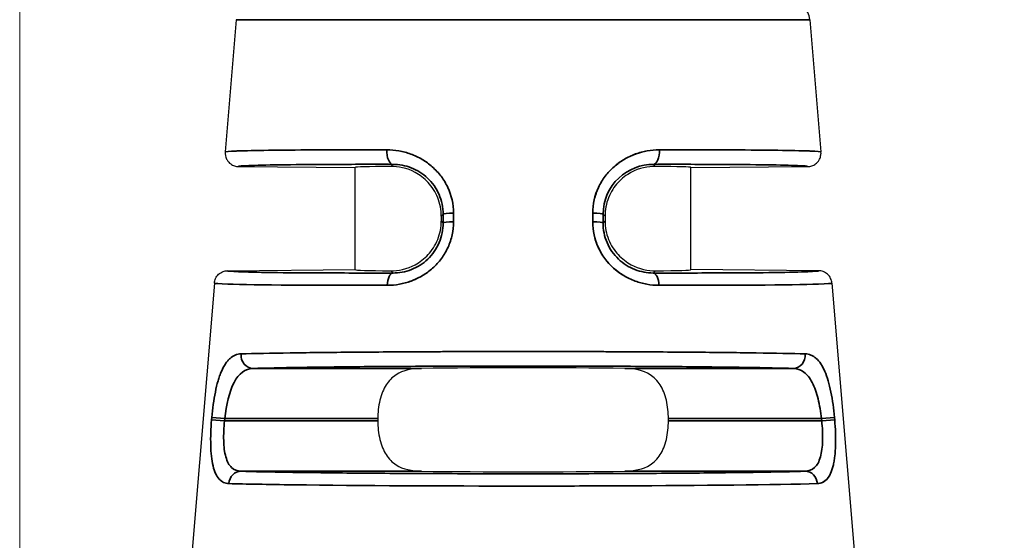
# Model space of a CAD drawing. Header units: millimetres. Extents: x 399 to 6076, y -1991 to 1602.
# Tile 229 of 256: x 4572.09 to 4586.75, y 332.63 to 340.39. Entities that reach past the tile are written whole.
import ezdxf

# ---------------------------------------------------------------- set-up
doc = ezdxf.new("R2010")
doc.units = ezdxf.units.MM
for name, color, linetype, lineweight in [('AM_5', 3, 'Continuous', 25), ('可見 (ISO)', 7, 'Continuous', 25), ('窄部可見 (ISO)', 7, 'Continuous', 35)]:
    doc.layers.add(name, color=color, linetype=linetype, lineweight=lineweight)
doc.styles.add('尺寸標註', font='romans.shx', dxfattribs={"bigfont": 'CHINESET.SHX'})
doc.dimstyles.new('CNS1$0', dxfattribs={"dimtxt": 2.5, "dimasz": 2.5, "dimexe": 1, "dimexo": 1, "dimgap": 1.5, "dimtad": 1, "dimtoh": 1, "dimdec": 1, "dimdsep": 46, "dimtxsty": '尺寸標註', "dimcen": 0, "dimclrd": 2, "dimclre": 2, "dimclrt": 1, "dimadec": 0, "dimazin": 2, "dimtp": 0.1, "dimtm": 0.1, "dimtfac": 0.71, "dimtdec": 1, "dimtmove": 0, "dimatfit": 0, "dimfxl": 0, "dimlwd": 13, "dimlwe": 13, "dimarcsym": 0})

# ---------------------------------------------------------------- blocks, each defined once
blk = doc.blocks.new('*D373')
at = {"layer": 'AM_5', "color": 2, "lineweight": 13}
for p, q in [((4572.085, 318.006), (4572.085, 375.466)), ((4689.405, 320.644), (4689.405, 375.466)), ((4686.905, 374.466), (4574.585, 374.466))]:
    blk.add_line(p, q, dxfattribs=at)
at = {"layer": 'AM_5', "color": 2}
for points in [[(4574.585, 374.882), (4574.585, 374.049), (4572.085, 374.466)], [(4686.905, 374.882), (4686.905, 374.049), (4689.405, 374.466)]]:
    blk.add_solid(points, dxfattribs=at)
at = {"layer": 'Defpoints', "color": 0}
for p in [(4572.085, 374.466), (4689.405, 319.644), (4572.085, 317.006)]:
    blk.add_point(p, dxfattribs=at)
at = {"layer": 'AM_5', "color": 1, "insert": (4630.745, 377.216), "char_height": 2.5, "attachment_point": 5, "style": '尺寸標註'}
blk.add_mtext('117.3', dxfattribs=at)

msp = doc.modelspace()

# ---------------------------------------------------------------- linework, layer by layer
at = {"layer": '可見 (ISO)'}
for p, q in [((4575.312, 340.391), (4575.148, 338.419)), ((4583.858, 340.391), (4584.022, 338.419)), ((4575.346, 338.203), (4577.085, 338.187)), ((4577.085, 336.666), (4577.085, 338.187)), ((4582.085, 338.187), (4583.824, 338.203)), ((4582.085, 336.666), (4582.085, 338.187)), ((4578.366, 337.463), (4578.366, 337.39)), ((4580.805, 337.463), (4580.805, 337.39)), ((4575.183, 336.649), (4577.085, 336.666)), ((4583.987, 336.649), (4582.085, 336.666)), ((4574.985, 336.466), (4574.649, 332.424)), ((4584.185, 336.466), (4584.521, 332.424)), ((4577.42, 334.444), (4577.42, 334.41)), ((4581.75, 334.41), (4581.75, 334.444))]:
    msp.add_line(p, q, dxfattribs=at)
msp.add_arc((4583.559, 340.367), 0.3, 4.7568, 90, dxfattribs=at)
for centre, major_axis, ratio, start_param, end_param in [((4579.585, 338.166), (-2.5, 0.022), 0.013962, 5.621312, 6.283322), ((4579.585, 338.166), (2.5, 0.022), 0.013962, 6.283049, 6.945058), ((4579.585, 336.687), (-2.5, -0.022), 0.013962, 6.283049, 6.945058), ((4579.585, 336.687), (2.5, -0.022), 0.013962, 5.621312, 6.283322), ((4579.585, 335.166), (2.5, 0), 0.013964, 0.920346, 2.221246), ((4579.585, 333.687), (-2.5, 0), 0.013964, 0.920346, 2.221246)]:
    msp.add_ellipse(centre, major_axis=major_axis, ratio=ratio, start_param=start_param, end_param=end_param, dxfattribs=at)
for points, knots in [([(4575.148, 338.419), (4575.146, 338.399), (4575.148, 338.379), (4575.157, 338.339), (4575.165, 338.319), (4575.189, 338.277), (4575.207, 338.258), (4575.246, 338.229), (4575.265, 338.219), (4575.305, 338.206), (4575.325, 338.203), (4575.346, 338.203)], [0, 0, 0, 0, 0.00597787, 0.00597787, 0.01247334, 0.01247334, 0.02033345, 0.02033345, 0.0269205, 0.0269205, 0.03297969, 0.03297969, 0.03297969, 0.03297969]), ([(4583.824, 338.203), (4583.845, 338.203), (4583.865, 338.206), (4583.905, 338.219), (4583.925, 338.229), (4583.963, 338.258), (4583.981, 338.277), (4584.005, 338.319), (4584.013, 338.339), (4584.022, 338.379), (4584.024, 338.399), (4584.022, 338.419)], [-0.03297969, -0.03297969, -0.03297969, -0.03297969, -0.02692074, -0.02692074, -0.02033396, -0.02033396, -0.01247383, -0.01247383, -0.0059781, -0.0059781, 0, 0, 0, 0]), ([(4578.366, 337.463), (4578.366, 337.554), (4578.348, 337.65), (4578.278, 337.825), (4578.227, 337.903), (4578.116, 338.024), (4578.042, 338.08), (4577.858, 338.179), (4577.718, 338.205), (4577.613, 338.204)], [0.579635, 0.579635, 0.579635, 0.579635, 0.6069053, 0.6069053, 0.6341755, 0.6341755, 0.6611574, 0.6611574, 0.7119661, 0.7119661, 0.7119661, 0.7119661]), ([(4581.557, 338.204), (4581.452, 338.205), (4581.312, 338.179), (4581.128, 338.08), (4581.054, 338.024), (4580.943, 337.903), (4580.892, 337.825), (4580.822, 337.65), (4580.805, 337.554), (4580.805, 337.463)], [1.026939, 1.026939, 1.026939, 1.026939, 1.0777476, 1.0777476, 1.1047295, 1.1047295, 1.1319998, 1.1319998, 1.15927, 1.15927, 1.15927, 1.15927]), ([(4577.613, 336.649), (4577.718, 336.648), (4577.858, 336.674), (4578.041, 336.773), (4578.115, 336.829), (4578.226, 336.95), (4578.278, 337.028), (4578.348, 337.202), (4578.366, 337.299), (4578.366, 337.39)], [0.4472991, 0.4472991, 0.4472991, 0.4472991, 0.4980511, 0.4980511, 0.5249922, 0.5249922, 0.5523136, 0.5523136, 0.579635, 0.579635, 0.579635, 0.579635]), ([(4580.805, 337.39), (4580.805, 337.299), (4580.822, 337.202), (4580.892, 337.028), (4580.944, 336.95), (4581.055, 336.829), (4581.129, 336.773), (4581.312, 336.674), (4581.452, 336.648), (4581.557, 336.649)], [0, 0, 0, 0, 0.0273214, 0.0273214, 0.0546428, 0.0546428, 0.0815839, 0.0815839, 0.1323359, 0.1323359, 0.1323359, 0.1323359]), ([(4574.985, 336.466), (4574.987, 336.489), (4574.994, 336.512), (4575.015, 336.557), (4575.03, 336.578), (4575.068, 336.613), (4575.09, 336.627), (4575.136, 336.644), (4575.159, 336.649), (4575.183, 336.649)], [-0.02966709, -0.02966709, -0.02966709, -0.02966709, -0.02254998, -0.02254998, -0.01483364, -0.01483364, -0.00711749, -0.00711749, -0.00000005, -0.00000005, -0.00000005, -0.00000005]), ([(4584.185, 336.466), (4584.183, 336.489), (4584.176, 336.512), (4584.156, 336.557), (4584.14, 336.578), (4584.103, 336.613), (4584.08, 336.627), (4584.034, 336.644), (4584.011, 336.649), (4583.987, 336.649)], [0, 0, 0, 0, 0.00711714, 0.00711714, 0.0148335, 0.0148335, 0.02254968, 0.02254968, 0.02966715, 0.02966715, 0.02966715, 0.02966715]), ([(4578.071, 335.193), (4577.937, 335.192), (4577.793, 335.163), (4577.638, 335.063), (4577.582, 335.006), (4577.505, 334.885), (4577.472, 334.806), (4577.43, 334.631), (4577.42, 334.535), (4577.42, 334.444)], [1.0271092, 1.0271092, 1.0271092, 1.0271092, 1.0773536, 1.0773536, 1.1044127, 1.1044127, 1.1317666, 1.1317666, 1.1591204, 1.1591204, 1.1591204, 1.1591204]), ([(4581.75, 334.444), (4581.75, 334.535), (4581.74, 334.631), (4581.698, 334.806), (4581.666, 334.885), (4581.588, 335.006), (4581.532, 335.063), (4581.377, 335.163), (4581.234, 335.192), (4581.099, 335.193)], [0.5795602, 0.5795602, 0.5795602, 0.5795602, 0.606914, 0.606914, 0.6342679, 0.6342679, 0.661327, 0.661327, 0.7115715, 0.7115715, 0.7115715, 0.7115715]), ([(4577.42, 334.41), (4577.42, 334.318), (4577.43, 334.222), (4577.472, 334.047), (4577.505, 333.969), (4577.582, 333.847), (4577.638, 333.79), (4577.793, 333.69), (4577.937, 333.662), (4578.071, 333.66)], [0, 0, 0, 0, 0.0273538, 0.0273538, 0.0547077, 0.0547077, 0.0817668, 0.0817668, 0.1320113, 0.1320113, 0.1320113, 0.1320113]), ([(4581.099, 333.66), (4581.234, 333.662), (4581.377, 333.69), (4581.532, 333.79), (4581.588, 333.847), (4581.666, 333.969), (4581.698, 334.047), (4581.74, 334.222), (4581.75, 334.318), (4581.75, 334.41)], [0.447549, 0.447549, 0.447549, 0.447549, 0.4977934, 0.4977934, 0.5248525, 0.5248525, 0.5522064, 0.5522064, 0.5795602, 0.5795602, 0.5795602, 0.5795602])]:
    msp.add_open_spline(points, degree=3, knots=knots, dxfattribs=at)
at = {"layer": '窄部可見 (ISO)'}
for p, q in [((4575.312, 340.391), (4583.858, 340.391)), ((4577.613, 338.204), (4577.644, 338.235)), ((4581.526, 338.235), (4581.557, 338.204)), ((4578.394, 337.491), (4578.366, 337.463)), ((4578.366, 337.39), (4578.394, 337.362)), ((4578.394, 337.362), (4578.394, 337.491)), ((4578.548, 337.508), (4578.548, 337.378)), ((4580.622, 337.378), (4580.622, 337.508)), ((4580.776, 337.491), (4580.776, 337.362)), ((4580.805, 337.463), (4580.776, 337.491)), ((4580.776, 337.362), (4580.805, 337.39)), ((4577.647, 336.615), (4577.613, 336.649)), ((4581.557, 336.649), (4581.523, 336.615)), ((4575.561, 335.193), (4578.071, 335.193)), ((4581.099, 335.193), (4583.609, 335.193)), ((4574.943, 334.426), (4574.946, 334.46)), ((4575.14, 334.444), (4574.946, 334.46)), ((4575.137, 334.41), (4575.14, 334.444)), ((4577.42, 334.444), (4575.14, 334.444)), ((4584.03, 334.444), (4581.75, 334.444)), ((4584.03, 334.444), (4584.224, 334.46)), ((4584.03, 334.444), (4584.033, 334.41)), ((4584.224, 334.46), (4584.227, 334.426)), ((4575.137, 334.41), (4574.943, 334.426)), ((4575.137, 334.41), (4577.42, 334.41)), ((4581.75, 334.41), (4584.033, 334.41)), ((4584.033, 334.41), (4584.227, 334.426)), ((4578.071, 333.66), (4575.382, 333.66)), ((4583.788, 333.66), (4581.099, 333.66))]:
    msp.add_line(p, q, dxfattribs=at)
for centre, major_axis, ratio, start_param, end_param in [((4577.646, 338.435), (0, -0.2), 0.457959, 4.630069, 6.267478), ((4581.524, 338.435), (0, -0.2), 0.457959, 0.015707, 1.653114), ((4578.594, 337.491), (-0.2, 0), 0.085471, 4.943372, 6.269171), ((4578.594, 337.362), (-0.2, 0), 0.085457, 4.942748, 6.269171), ((4580.576, 337.491), (0.2, 0), 0.085471, 0.014014, 1.339813), ((4580.576, 337.362), (0.2, 0), 0.085457, 0.014014, 1.340437), ((4577.649, 336.415), (0, 0.2), 0.439652, 0.015546, 1.486943), ((4581.521, 336.415), (0, 0.2), 0.439652, 4.796243, 6.267639), ((4575.561, 335.393), (0.006, -0.2), 0.896154, 4.604085, 6.251716), ((4583.609, 335.393), (-0.006, -0.2), 0.896154, 0.03147, 1.679101), ((4575.382, 333.46), (0.006, 0.2), 0.904465, 0.032739, 1.514553), ((4583.788, 333.46), (-0.006, 0.2), 0.904465, 4.768632, 6.250447)]:
    msp.add_ellipse(centre, major_axis=major_axis, ratio=ratio, start_param=start_param, end_param=end_param, dxfattribs=at)
for points, knots in [([(4575.148, 338.419), (4575.148, 338.425), (4575.205, 338.429), (4575.308, 338.433), (4575.318, 338.434), (4575.328, 338.434), (4575.338, 338.435), (4575.448, 338.438), (4575.602, 338.442), (4575.79, 338.444), (4575.812, 338.444), (4575.835, 338.445), (4575.858, 338.445), (4576.061, 338.448), (4576.298, 338.449), (4576.558, 338.451), (4576.581, 338.451), (4576.604, 338.451), (4576.627, 338.451), (4576.914, 338.452), (4577.228, 338.452), (4577.555, 338.452)], [0, 0, 0, 0, 0.228628, 0.228628, 0.228628, 0.25, 0.25, 0.25, 0.473508, 0.473508, 0.473508, 0.5, 0.5, 0.5, 0.730031, 0.730031, 0.730031, 0.75, 0.75, 0.75, 1, 1, 1, 1]), ([(4577.555, 338.452), (4577.616, 338.452), (4577.676, 338.446), (4577.765, 338.431), (4577.794, 338.424), (4577.853, 338.409), (4577.88, 338.4), (4577.97, 338.367), (4578.026, 338.341), (4578.107, 338.293), (4578.133, 338.276), (4578.183, 338.239), (4578.207, 338.22), (4578.28, 338.155), (4578.324, 338.108), (4578.401, 338.005), (4578.434, 337.951), (4578.519, 337.77), (4578.548, 337.642), (4578.548, 337.508)], [0, 0, 0, 0, 0.125, 0.125, 0.1875, 0.1875, 0.25, 0.25, 0.375, 0.375, 0.4375, 0.4375, 0.5, 0.5, 0.625, 0.625, 0.75, 0.75, 1, 1, 1, 1]), ([(4580.622, 337.508), (4580.622, 337.575), (4580.63, 337.641), (4580.658, 337.769), (4580.681, 337.832), (4580.736, 337.951), (4580.769, 338.006), (4580.827, 338.083), (4580.848, 338.108), (4580.892, 338.155), (4580.916, 338.179), (4580.987, 338.241), (4581.037, 338.278), (4581.118, 338.325), (4581.145, 338.34), (4581.202, 338.367), (4581.233, 338.379), (4581.375, 338.431), (4581.493, 338.452), (4581.615, 338.452)], [0, 0, 0, 0, 0.125, 0.125, 0.25, 0.25, 0.375, 0.375, 0.4375, 0.4375, 0.5, 0.5, 0.625, 0.625, 0.6875, 0.6875, 0.75, 0.75, 1, 1, 1, 1]), ([(4581.615, 338.452), (4581.554, 338.452), (4581.494, 338.446), (4581.405, 338.431), (4581.376, 338.424), (4581.318, 338.409), (4581.29, 338.4), (4581.236, 338.38), (4581.213, 338.371), (4581.19, 338.36)], [0, 0, 0, 0, 0.125, 0.125, 0.1875, 0.1875, 0.25, 0.25, 0.3002824, 0.3002824, 0.3002824, 0.3002824]), ([(4581.615, 338.452), (4581.942, 338.452), (4582.256, 338.452), (4582.543, 338.451), (4582.566, 338.451), (4582.589, 338.451), (4582.612, 338.451), (4582.872, 338.449), (4583.109, 338.448), (4583.312, 338.445), (4583.335, 338.445), (4583.358, 338.444), (4583.38, 338.444), (4583.568, 338.442), (4583.722, 338.438), (4583.832, 338.435), (4583.842, 338.434), (4583.853, 338.434), (4583.862, 338.433), (4583.966, 338.429), (4584.022, 338.425), (4584.022, 338.419)], [0, 0, 0, 0, 0.25, 0.25, 0.25, 0.269969, 0.269969, 0.269969, 0.5, 0.5, 0.5, 0.526492, 0.526492, 0.526492, 0.75, 0.75, 0.75, 0.771372, 0.771372, 0.771372, 1, 1, 1, 1]), ([(4581.025, 338.267), (4581.021, 338.264), (4581.016, 338.261), (4581, 338.249), (4580.989, 338.24), (4580.978, 338.232)], [0.4270771, 0.4270771, 0.4270771, 0.4270771, 0.4375, 0.4375, 0.46636923, 0.46636923, 0.46636923, 0.46636923]), ([(4575.346, 338.203), (4575.346, 338.208), (4575.397, 338.213), (4575.498, 338.217), (4575.602, 338.221), (4575.757, 338.225), (4575.959, 338.228), (4576.16, 338.231), (4576.408, 338.233), (4576.693, 338.234), (4576.977, 338.235), (4577.298, 338.236), (4577.644, 338.235)], [0, 0, 0, 0, 0.245499, 0.245499, 0.245499, 0.496999, 0.496999, 0.496999, 0.7485, 0.7485, 0.7485, 1, 1, 1, 1]), ([(4577.644, 338.235), (4577.736, 338.235), (4577.829, 338.218), (4577.918, 338.184), (4578.006, 338.15), (4578.09, 338.098), (4578.161, 338.03), (4578.232, 337.963), (4578.292, 337.88), (4578.332, 337.787), (4578.372, 337.695), (4578.394, 337.593), (4578.394, 337.491)], [0, 0, 0, 0, 0.25, 0.25, 0.25, 0.5, 0.5, 0.5, 0.75, 0.75, 0.75, 1, 1, 1, 1]), ([(4580.776, 337.491), (4580.777, 337.699), (4580.866, 337.895), (4581.153, 338.167), (4581.343, 338.235), (4581.526, 338.235)], [0, 0, 0, 0, 0.5, 0.5, 1, 1, 1, 1]), ([(4581.526, 338.235), (4581.872, 338.236), (4582.193, 338.235), (4582.477, 338.234), (4582.762, 338.233), (4583.01, 338.231), (4583.211, 338.228), (4583.413, 338.225), (4583.568, 338.221), (4583.672, 338.217), (4583.773, 338.213), (4583.824, 338.208), (4583.824, 338.203)], [0, 0, 0, 0, 0.2515, 0.2515, 0.2515, 0.503001, 0.503001, 0.503001, 0.754501, 0.754501, 0.754501, 1, 1, 1, 1]), ([(4580.715, 337.906), (4580.713, 337.901), (4580.71, 337.896), (4580.651, 337.77), (4580.622, 337.642), (4580.622, 337.508)], [0.7395488, 0.7395488, 0.7395488, 0.7395488, 0.75, 0.75, 1, 1, 1, 1]), ([(4578.548, 337.378), (4578.548, 337.312), (4578.542, 337.248), (4578.514, 337.121), (4578.493, 337.058), (4578.439, 336.939), (4578.406, 336.883), (4578.349, 336.806), (4578.328, 336.781), (4578.285, 336.733), (4578.261, 336.709), (4578.19, 336.645), (4578.139, 336.608), (4578.059, 336.56), (4578.031, 336.545), (4577.974, 336.518), (4577.943, 336.505), (4577.801, 336.453), (4577.683, 336.432), (4577.561, 336.432)], [0, 0, 0, 0, 0.125, 0.125, 0.25, 0.25, 0.375, 0.375, 0.4375, 0.4375, 0.5, 0.5, 0.625, 0.625, 0.6875, 0.6875, 0.75, 0.75, 1, 1, 1, 1]), ([(4581.609, 336.432), (4581.548, 336.432), (4581.488, 336.437), (4581.399, 336.453), (4581.37, 336.46), (4581.312, 336.475), (4581.285, 336.484), (4581.195, 336.517), (4581.138, 336.544), (4581.03, 336.609), (4580.981, 336.645), (4580.834, 336.777), (4580.759, 336.878), (4580.649, 337.12), (4580.622, 337.246), (4580.622, 337.378)], [0, 0, 0, 0, 0.125, 0.125, 0.1875, 0.1875, 0.25, 0.25, 0.375, 0.375, 0.5, 0.5, 0.75, 0.75, 1, 1, 1, 1]), ([(4580.622, 337.378), (4580.622, 337.312), (4580.629, 337.248), (4580.656, 337.121), (4580.677, 337.058), (4580.731, 336.939), (4580.764, 336.883), (4580.821, 336.806), (4580.842, 336.781), (4580.885, 336.733), (4580.909, 336.709), (4580.972, 336.653), (4581.014, 336.621), (4581.058, 336.593)], [0, 0, 0, 0, 0.125, 0.125, 0.25, 0.25, 0.375, 0.375, 0.4375, 0.4375, 0.5, 0.5, 0.6038464, 0.6038464, 0.6038464, 0.6038464]), ([(4578.394, 337.362), (4578.394, 337.261), (4578.373, 337.16), (4578.334, 337.068), (4578.295, 336.975), (4578.236, 336.891), (4578.165, 336.822), (4578.093, 336.754), (4578.009, 336.701), (4577.92, 336.666), (4577.83, 336.632), (4577.737, 336.615), (4577.647, 336.615)], [0, 0, 0, 0, 0.25, 0.25, 0.25, 0.5, 0.5, 0.5, 0.75, 0.75, 0.75, 1, 1, 1, 1]), ([(4581.523, 336.615), (4581.433, 336.615), (4581.339, 336.632), (4581.25, 336.667), (4581.161, 336.701), (4581.076, 336.755), (4581.005, 336.823), (4580.934, 336.891), (4580.875, 336.976), (4580.836, 337.068), (4580.796, 337.161), (4580.776, 337.262), (4580.776, 337.362)], [0, 0, 0, 0, 0.25, 0.25, 0.25, 0.5, 0.5, 0.5, 0.75, 0.75, 0.75, 1, 1, 1, 1]), ([(4577.647, 336.615), (4577.277, 336.615), (4576.933, 336.615), (4576.627, 336.616), (4576.322, 336.617), (4576.056, 336.619), (4575.84, 336.622), (4575.623, 336.625), (4575.456, 336.629), (4575.345, 336.634), (4575.237, 336.638), (4575.182, 336.643), (4575.183, 336.649)], [0, 0, 0, 0, 0.2515, 0.2515, 0.2515, 0.503, 0.503, 0.503, 0.7545, 0.7545, 0.7545, 1, 1, 1, 1]), ([(4583.987, 336.649), (4583.988, 336.643), (4583.933, 336.638), (4583.825, 336.634), (4583.714, 336.629), (4583.547, 336.625), (4583.33, 336.622), (4583.114, 336.619), (4582.848, 336.617), (4582.543, 336.616), (4582.237, 336.615), (4581.893, 336.615), (4581.523, 336.615)], [0, 0, 0, 0, 0.2455, 0.2455, 0.2455, 0.497, 0.497, 0.497, 0.7485, 0.7485, 0.7485, 1, 1, 1, 1]), ([(4577.561, 336.432), (4577.622, 336.432), (4577.682, 336.437), (4577.771, 336.453), (4577.8, 336.46), (4577.858, 336.475), (4577.885, 336.484), (4577.955, 336.51), (4577.994, 336.527), (4578.032, 336.546)], [0, 0, 0, 0, 0.125, 0.125, 0.1875, 0.1875, 0.25, 0.25, 0.3337622, 0.3337622, 0.3337622, 0.3337622]), ([(4577.561, 336.432), (4576.516, 336.43), (4575.581, 336.436), (4575.187, 336.449), (4575.056, 336.454), (4574.985, 336.459), (4574.985, 336.466)], [0, 0, 0, 0, 0.75, 0.75, 0.75, 1, 1, 1, 1]), ([(4584.185, 336.466), (4584.185, 336.459), (4584.114, 336.454), (4583.983, 336.449), (4583.589, 336.436), (4582.654, 336.43), (4581.609, 336.432)], [0, 0, 0, 0, 0.25, 0.25, 0.25, 1, 1, 1, 1]), ([(4574.946, 334.46), (4574.952, 334.527), (4574.959, 334.592), (4574.977, 334.719), (4574.988, 334.782), (4575.012, 334.9), (4575.025, 334.955), (4575.047, 335.032), (4575.055, 335.057), (4575.072, 335.104), (4575.081, 335.128), (4575.109, 335.191), (4575.128, 335.229), (4575.16, 335.277), (4575.172, 335.292), (4575.195, 335.319), (4575.207, 335.332), (4575.268, 335.386), (4575.322, 335.408), (4575.382, 335.41)], [0, 0, 0, 0, 0.125, 0.125, 0.25, 0.25, 0.375, 0.375, 0.4375, 0.4375, 0.5, 0.5, 0.625, 0.625, 0.6875, 0.6875, 0.75, 0.75, 1, 1, 1, 1]), ([(4575.382, 335.41), (4575.579, 335.415), (4575.829, 335.42), (4576.114, 335.424), (4576.139, 335.425), (4576.165, 335.425), (4576.192, 335.425), (4576.472, 335.429), (4576.783, 335.432), (4577.111, 335.435), (4577.155, 335.435), (4577.198, 335.436), (4577.242, 335.436), (4577.584, 335.439), (4577.94, 335.441), (4578.299, 335.442), (4578.336, 335.442), (4578.373, 335.443), (4578.409, 335.443), (4578.805, 335.444), (4579.202, 335.445), (4579.585, 335.445), (4579.969, 335.445), (4580.365, 335.444), (4580.761, 335.443), (4580.798, 335.443), (4580.834, 335.442), (4580.871, 335.442), (4581.23, 335.441), (4581.586, 335.439), (4581.928, 335.436), (4581.972, 335.436), (4582.015, 335.435), (4582.059, 335.435), (4582.387, 335.432), (4582.698, 335.429), (4582.978, 335.425), (4583.005, 335.425), (4583.031, 335.425), (4583.057, 335.424), (4583.341, 335.42), (4583.591, 335.415), (4583.788, 335.41)], [0, 0, 0, 0, 0.114632, 0.114632, 0.114632, 0.125, 0.125, 0.125, 0.235389, 0.235389, 0.235389, 0.25, 0.25, 0.25, 0.363358, 0.363358, 0.363358, 0.375, 0.375, 0.375, 0.5, 0.5, 0.5, 0.625, 0.625, 0.625, 0.636634, 0.636634, 0.636634, 0.75, 0.75, 0.75, 0.764607, 0.764607, 0.764607, 0.875, 0.875, 0.875, 0.885367, 0.885367, 0.885367, 1, 1, 1, 1]), ([(4583.788, 335.41), (4583.818, 335.409), (4583.847, 335.403), (4583.887, 335.386), (4583.901, 335.379), (4583.926, 335.363), (4583.938, 335.354), (4583.976, 335.32), (4583.999, 335.293), (4584.031, 335.244), (4584.042, 335.227), (4584.061, 335.189), (4584.07, 335.17), (4584.099, 335.105), (4584.115, 335.057), (4584.145, 334.954), (4584.158, 334.9), (4584.195, 334.72), (4584.212, 334.593), (4584.224, 334.46)], [0, 0, 0, 0, 0.125, 0.125, 0.1875, 0.1875, 0.25, 0.25, 0.375, 0.375, 0.4375, 0.4375, 0.5, 0.5, 0.625, 0.625, 0.75, 0.75, 1, 1, 1, 1]), ([(4575.14, 334.444), (4575.163, 334.65), (4575.207, 334.845), (4575.349, 335.119), (4575.446, 335.191), (4575.561, 335.193)], [0, 0, 0, 0, 0.5, 0.5, 1, 1, 1, 1]), ([(4575.561, 335.193), (4575.745, 335.199), (4575.982, 335.203), (4576.541, 335.212), (4576.863, 335.216), (4577.57, 335.222), (4577.954, 335.224), (4578.753, 335.228), (4579.169, 335.228), (4580.001, 335.228), (4580.417, 335.228), (4581.216, 335.224), (4581.6, 335.222), (4582.307, 335.216), (4582.629, 335.212), (4583.188, 335.203), (4583.425, 335.199), (4583.609, 335.193)], [0, 0, 0, 0, 0.125, 0.125, 0.25, 0.25, 0.375, 0.375, 0.5, 0.5, 0.625, 0.625, 0.75, 0.75, 0.875, 0.875, 1, 1, 1, 1]), ([(4583.609, 335.193), (4583.667, 335.192), (4583.721, 335.174), (4583.768, 335.138), (4583.816, 335.103), (4583.857, 335.049), (4583.892, 334.981), (4583.927, 334.913), (4583.956, 334.83), (4583.979, 334.738), (4584.002, 334.646), (4584.019, 334.545), (4584.03, 334.444)], [0, 0, 0, 0, 0.25, 0.25, 0.25, 0.5, 0.5, 0.5, 0.75, 0.75, 0.75, 1, 1, 1, 1]), ([(4575.202, 333.476), (4575.173, 333.477), (4575.147, 333.483), (4575.111, 333.5), (4575.1, 333.507), (4575.078, 333.523), (4575.068, 333.532), (4575.037, 333.566), (4575.02, 333.594), (4574.989, 333.659), (4574.977, 333.696), (4574.945, 333.828), (4574.934, 333.93), (4574.928, 334.17), (4574.932, 334.296), (4574.943, 334.426)], [0, 0, 0, 0, 0.125, 0.125, 0.1875, 0.1875, 0.25, 0.25, 0.375, 0.375, 0.5, 0.5, 0.75, 0.75, 1, 1, 1, 1]), ([(4575.382, 333.66), (4575.328, 333.661), (4575.28, 333.679), (4575.242, 333.715), (4575.204, 333.751), (4575.175, 333.805), (4575.156, 333.873), (4575.136, 333.942), (4575.126, 334.026), (4575.124, 334.118), (4575.122, 334.21), (4575.127, 334.31), (4575.137, 334.41)], [0, 0, 0, 0, 0.25, 0.25, 0.25, 0.5, 0.5, 0.5, 0.75, 0.75, 0.75, 1, 1, 1, 1]), ([(4584.033, 334.41), (4584.044, 334.31), (4584.049, 334.209), (4584.046, 334.117), (4584.044, 334.026), (4584.034, 333.942), (4584.014, 333.873), (4583.995, 333.804), (4583.966, 333.75), (4583.928, 333.715), (4583.889, 333.679), (4583.842, 333.661), (4583.788, 333.66)], [0, 0, 0, 0, 0.25, 0.25, 0.25, 0.5, 0.5, 0.5, 0.75, 0.75, 0.75, 1, 1, 1, 1]), ([(4584.227, 334.426), (4584.232, 334.361), (4584.236, 334.297), (4584.241, 334.171), (4584.241, 334.108), (4584.238, 333.99), (4584.234, 333.935), (4584.225, 333.857), (4584.222, 333.832), (4584.214, 333.784), (4584.209, 333.761), (4584.193, 333.697), (4584.18, 333.659), (4584.158, 333.61), (4584.15, 333.595), (4584.132, 333.567), (4584.122, 333.554), (4584.073, 333.5), (4584.025, 333.478), (4583.968, 333.476)], [0, 0, 0, 0, 0.125, 0.125, 0.25, 0.25, 0.375, 0.375, 0.4375, 0.4375, 0.5, 0.5, 0.625, 0.625, 0.6875, 0.6875, 0.75, 0.75, 1, 1, 1, 1]), ([(4575.024, 333.59), (4575.026, 333.587), (4575.028, 333.584), (4575.031, 333.578), (4575.033, 333.576), (4575.035, 333.573)], [0.67456602, 0.67456602, 0.67456602, 0.67456602, 0.6875, 0.6875, 0.69979369, 0.69979369, 0.69979369, 0.69979369]), ([(4583.788, 333.66), (4583.602, 333.654), (4583.359, 333.649), (4582.779, 333.64), (4582.443, 333.636), (4581.704, 333.629), (4581.301, 333.627), (4580.46, 333.623), (4580.023, 333.622), (4579.147, 333.622), (4578.71, 333.623), (4577.869, 333.627), (4577.466, 333.629), (4576.727, 333.636), (4576.391, 333.64), (4575.811, 333.649), (4575.569, 333.654), (4575.382, 333.66)], [0, 0, 0, 0, 0.125, 0.125, 0.25, 0.25, 0.375, 0.375, 0.5, 0.5, 0.625, 0.625, 0.75, 0.75, 0.875, 0.875, 1, 1, 1, 1]), ([(4583.968, 333.476), (4583.997, 333.477), (4584.023, 333.483), (4584.059, 333.5), (4584.07, 333.507), (4584.092, 333.523), (4584.102, 333.532), (4584.125, 333.557), (4584.136, 333.573), (4584.146, 333.59)], [0, 0, 0, 0, 0.125, 0.125, 0.1875, 0.1875, 0.25, 0.25, 0.3249341, 0.3249341, 0.3249341, 0.3249341]), ([(4583.968, 333.476), (4583.358, 333.459), (4582.225, 333.448), (4581.069, 333.442), (4580.984, 333.442), (4580.9, 333.442), (4580.815, 333.441), (4580.4, 333.44), (4579.985, 333.439), (4579.585, 333.439), (4578.436, 333.439), (4577.147, 333.445), (4576.169, 333.458), (4575.783, 333.463), (4575.449, 333.469), (4575.202, 333.476)], [0, 0, 0, 0, 0.349459, 0.349459, 0.349459, 0.375, 0.375, 0.375, 0.5, 0.5, 0.5, 0.858428, 0.858428, 0.858428, 1, 1, 1, 1])]:
    msp.add_open_spline(points, degree=3, knots=knots, dxfattribs=at)

# ---------------------------------------------------------------- dimensions: what is measured, and where the dimension line sits
at = {"layer": 'AM_5'}
dim = msp.add_linear_dim(base=(4572.085, 374.466), p1=(4689.405, 319.644), p2=(4572.085, 317.006), dimstyle='CNS1$0', override={"dimfxl": 4, "dimarcsym": 1}, dxfattribs=at)
dim.commit()
dim.dimension.update_dxf_attribs({"geometry": '*D373', "text_midpoint": (4630.745, 377.216)})

doc.saveas('drawing.dxf')
